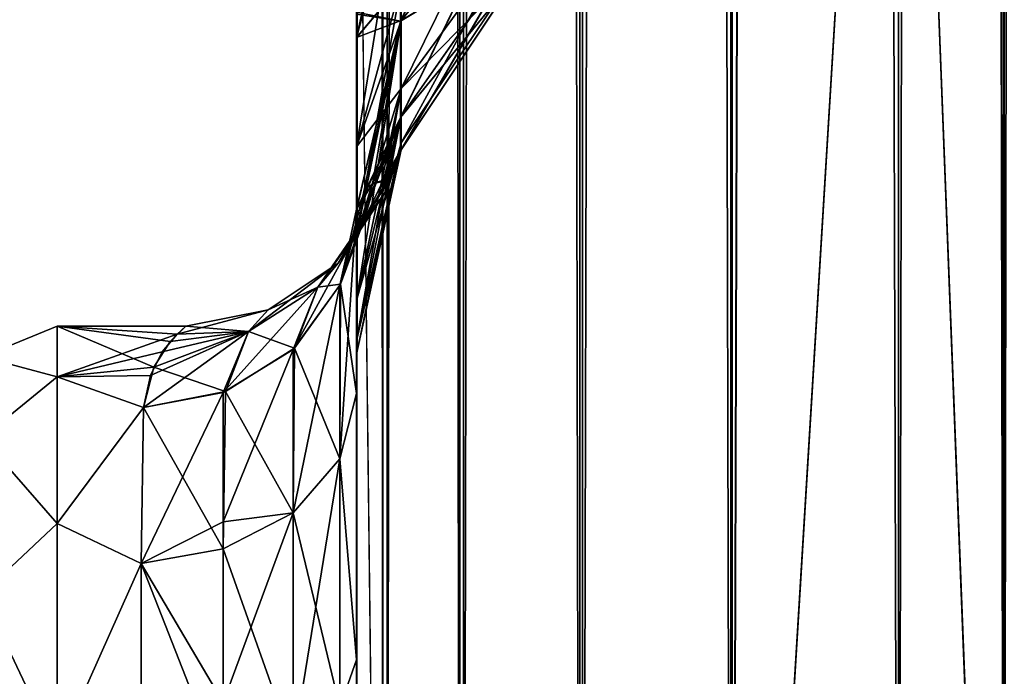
# Model space of a CAD drawing. Extents: x -100 to 297, y -1575 to 75.
# Tile 39 of 256: x 95 to 118, y -1456 to -1441. Entities that reach past the tile are written whole.
import ezdxf

# ---------------------------------------------------------------- set-up
doc = ezdxf.new("R2010")
doc.units = 0
doc.header["$LTSCALE"] = 41.718519
for name, color, linetype in [('186', 7, 'CONTINUOUS'), ('192', 7, 'CONTINUOUS'), ('201', 7, 'CONTINUOUS'), ('202', 7, 'CONTINUOUS'), ('207', 7, 'CONTINUOUS'), ('209', 7, 'CONTINUOUS'), ('210', 7, 'CONTINUOUS'), ('213', 7, 'CONTINUOUS'), ('214', 7, 'CONTINUOUS'), ('227', 7, 'CONTINUOUS'), ('228', 7, 'CONTINUOUS'), ('229', 7, 'CONTINUOUS'), ('230', 7, 'CONTINUOUS'), ('231', 7, 'CONTINUOUS'), ('242', 7, 'CONTINUOUS')]:
    doc.layers.add(name, color=color, linetype=linetype)

msp = doc.modelspace()

# ---------------------------------------------------------------- linework, layer by layer
at = {"layer": '186', "linetype": 'CONTINUOUS'}
for points in [[(102.45, -1428.15, 102.5), (102.45, -1431.68, 102.196), (102.45, -1480, 102.5), (102.45, -1428.15, 102.5)], [(102.45, -1480, -102.5), (102.45, -1482.329, -102.129), (102.45, -1428.15, -102.5), (102.45, -1480, -102.5)], [(102.45, -1428.15, -102.5), (102.45, -1482.329, -102.129), (102.45, -1431.683, -102.195), (102.45, -1428.15, -102.5)], [(102.45, -1431.599, -20.202), (102.45, -1431.68, -20.804), (102.45, -1449.561, -18.367), (102.45, -1431.599, -20.202)], [(102.45, -1434.866, -19.37), (102.45, -1431.599, -20.202), (102.45, -1449.561, -18.367), (102.45, -1434.866, -19.37)], [(102.45, -1431.68, 102.196), (102.45, -1435.082, 101.288), (102.45, -1482.329, 102.129), (102.45, -1431.68, 102.196)], [(102.45, -1480, 102.5), (102.45, -1431.68, 102.196), (102.45, -1482.329, 102.129), (102.45, -1480, 102.5)], [(102.45, -1431.68, -20.804), (102.45, -1435.082, -21.712), (102.45, -1449.561, -18.367), (102.45, -1431.68, -20.804)], [(102.45, -1431.683, 20.805), (102.45, -1434.784, 19.396), (102.45, -1455.753, 24.019), (102.45, -1431.683, 20.805)], [(102.45, -1435.086, 21.713), (102.45, -1431.683, 20.805), (102.45, -1455.753, 24.019), (102.45, -1435.086, 21.713)], [(102.45, -1482.329, -102.129), (102.45, -1482.858, -101.934), (102.45, -1431.683, -102.195), (102.45, -1482.329, -102.129)], [(102.45, -1431.683, -102.195), (102.45, -1482.858, -101.934), (102.45, -1435.086, -101.287), (102.45, -1431.683, -102.195)], [(102.45, -1434.784, 19.396), (102.45, -1440.698, 16.207), (102.45, -1449.56, 18.365), (102.45, -1434.784, 19.396)], [(102.45, -1455.753, 24.019), (102.45, -1434.784, 19.396), (102.45, -1449.56, 18.365), (102.45, -1455.753, 24.019)], [(102.45, -1440.74, -16.177), (102.45, -1434.866, -19.37), (102.45, -1449.561, -18.367), (102.45, -1440.74, -16.177)], [(102.45, -1435.082, 60.288), (102.45, -1438.357, 58.776), (102.45, -1487.5, 95), (102.45, -1435.082, 60.288)], [(102.45, -1438.361, 64.226), (102.45, -1435.082, 60.288), (102.45, -1487.5, 95), (102.45, -1438.361, 64.226)], [(102.45, -1435.082, 101.288), (102.45, -1438.357, 99.776), (102.45, -1484.41, 101.061), (102.45, -1435.082, 101.288)], [(102.45, -1482.329, 102.129), (102.45, -1435.082, 101.288), (102.45, -1482.858, 101.934), (102.45, -1482.329, 102.129)], [(102.45, -1482.858, 101.934), (102.45, -1435.082, 101.288), (102.45, -1484.41, 101.061), (102.45, -1482.858, 101.934)], [(102.45, -1438.357, -64.224), (102.45, -1487.5, -24.51), (102.45, -1435.082, -62.712), (102.45, -1438.357, -64.224)], [(102.45, -1487.5, -24.51), (102.45, -1441.291, -56.731), (102.45, -1435.082, -62.712), (102.45, -1487.5, -24.51)], [(102.45, -1438.361, -58.774), (102.45, -1435.082, -62.712), (102.45, -1441.291, -56.731), (102.45, -1438.361, -58.774)], [(102.45, -1435.082, -21.712), (102.45, -1438.357, -23.224), (102.45, -1449.561, -18.367), (102.45, -1435.082, -21.712)], [(102.45, -1438.361, 23.226), (102.45, -1435.086, 21.713), (102.45, -1455.753, 24.019), (102.45, -1438.361, 23.226)], [(102.45, -1484.41, -101.061), (102.45, -1485.303, -100.303), (102.45, -1435.086, -101.287), (102.45, -1484.41, -101.061)], [(102.45, -1435.086, -101.287), (102.45, -1485.303, -100.303), (102.45, -1438.361, -99.774), (102.45, -1435.086, -101.287)], [(102.45, -1482.858, -101.934), (102.45, -1484.41, -101.061), (102.45, -1435.086, -101.287), (102.45, -1482.858, -101.934)], [(102.45, -1438.357, 58.776), (102.45, -1441.288, 56.733), (102.45, -1487.5, 95), (102.45, -1438.357, 58.776)], [(102.45, -1438.357, 99.776), (102.45, -1441.288, 97.733), (102.45, -1486.065, 99.404), (102.45, -1438.357, 99.776)], [(102.45, -1484.41, 101.061), (102.45, -1438.357, 99.776), (102.45, -1485.303, 100.303), (102.45, -1484.41, 101.061)], [(102.45, -1485.303, 100.303), (102.45, -1438.357, 99.776), (102.45, -1486.065, 99.404), (102.45, -1485.303, 100.303)], [(102.45, -1441.288, -66.267), (102.45, -1487.5, -24.51), (102.45, -1438.357, -64.224), (102.45, -1441.288, -66.267)], [(102.45, -1438.357, -23.224), (102.45, -1441.288, -25.267), (102.45, -1455.753, -24.019), (102.45, -1438.357, -23.224)], [(102.45, -1449.561, -18.367), (102.45, -1438.357, -23.224), (102.45, -1455.753, -24.019), (102.45, -1449.561, -18.367)], [(102.45, -1441.291, 25.269), (102.45, -1438.361, 23.226), (102.45, -1455.753, 24.019), (102.45, -1441.291, 25.269)], [(102.45, -1441.291, 66.269), (102.45, -1438.361, 64.226), (102.45, -1487.5, 95), (102.45, -1441.291, 66.269)], [(102.45, -1486.065, -99.404), (102.45, -1486.934, -97.858), (102.45, -1438.361, -99.774), (102.45, -1486.065, -99.404)], [(102.45, -1438.361, -99.774), (102.45, -1486.934, -97.858), (102.45, -1441.291, -97.731), (102.45, -1438.361, -99.774)], [(102.45, -1485.303, -100.303), (102.45, -1486.065, -99.404), (102.45, -1438.361, -99.774), (102.45, -1485.303, -100.303)], [(102.45, -1440.698, 16.207), (102.45, -1445.297, 11.299), (102.45, -1449.56, 18.365), (102.45, -1440.698, 16.207)], [(102.45, -1445.278, -11.266), (102.45, -1440.74, -16.177), (102.45, -1449.561, -18.367), (102.45, -1445.278, -11.266)], [(102.45, -1441.288, 56.733), (102.45, -1443.825, 54.211), (102.45, -1487.5, 95), (102.45, -1441.288, 56.733)], [(102.45, -1441.288, 97.733), (102.45, -1443.825, 95.211), (102.45, -1487.131, 97.323), (102.45, -1441.288, 97.733)], [(102.45, -1486.065, 99.404), (102.45, -1441.288, 97.733), (102.45, -1486.934, 97.858), (102.45, -1486.065, 99.404)], [(102.45, -1486.934, 97.858), (102.45, -1441.288, 97.733), (102.45, -1487.131, 97.323), (102.45, -1486.934, 97.858)], [(102.45, -1443.825, -68.789), (102.45, -1487.5, -24.51), (102.45, -1441.288, -66.267), (102.45, -1443.825, -68.789)], [(102.45, -1441.288, -25.267), (102.45, -1443.825, -27.789), (102.45, -1463.296, -27.66), (102.45, -1441.288, -25.267)], [(102.45, -1455.753, -24.019), (102.45, -1441.288, -25.267), (102.45, -1463.296, -27.66), (102.45, -1455.753, -24.019)], [(102.45, -1443.827, 27.792), (102.45, -1441.291, 25.269), (102.45, -1463.296, 27.66), (102.45, -1443.827, 27.792)], [(102.45, -1463.296, 27.66), (102.45, -1441.291, 25.269), (102.45, -1455.753, 24.019), (102.45, -1463.296, 27.66)], [(102.45, -1443.827, 68.792), (102.45, -1441.291, 66.269), (102.45, -1487.5, 95), (102.45, -1443.827, 68.792)], [(102.45, -1441.291, -56.731), (102.45, -1487.5, -24.51), (102.45, -1443.827, -54.208), (102.45, -1441.291, -56.731)], [(102.45, -1486.934, -97.858), (102.45, -1487.131, -97.323), (102.45, -1441.291, -97.731), (102.45, -1486.934, -97.858)], [(102.45, -1441.291, -97.731), (102.45, -1487.131, -97.323), (102.45, -1443.827, -95.208), (102.45, -1441.291, -97.731)], [(102.45, -1443.825, 54.211), (102.45, -1445.889, 51.27), (102.45, -1487.5, 95), (102.45, -1443.825, 54.211)], [(102.45, -1443.825, 95.211), (102.45, -1445.889, 92.27), (102.45, -1487.5, 95), (102.45, -1443.825, 95.211)], [(102.45, -1487.131, 97.323), (102.45, -1443.825, 95.211), (102.45, -1487.5, 95), (102.45, -1487.131, 97.323)], [(102.45, -1445.889, -71.73), (102.45, -1487.5, -24.51), (102.45, -1443.825, -68.789), (102.45, -1445.889, -71.73)], [(102.45, -1443.825, -27.789), (102.45, -1445.889, -30.73), (102.45, -1471.569, -28.995), (102.45, -1443.825, -27.789)], [(102.45, -1463.296, -27.66), (102.45, -1443.825, -27.789), (102.45, -1471.569, -28.995), (102.45, -1463.296, -27.66)], [(102.45, -1445.891, 30.733), (102.45, -1443.827, 27.792), (102.45, -1471.569, 28.995), (102.45, -1445.891, 30.733)], [(102.45, -1471.569, 28.995), (102.45, -1443.827, 27.792), (102.45, -1463.296, 27.66), (102.45, -1471.569, 28.995)], [(102.45, -1445.891, 71.733), (102.45, -1443.827, 68.792), (102.45, -1487.5, 95), (102.45, -1445.891, 71.733)], [(102.45, -1443.827, -54.208), (102.45, -1487.5, -24.51), (102.45, -1445.891, -51.267), (102.45, -1443.827, -54.208)], [(102.45, -1487.131, -97.323), (102.45, -1487.5, -95), (102.45, -1443.827, -95.208), (102.45, -1487.131, -97.323)], [(102.45, -1443.827, -95.208), (102.45, -1487.5, -95), (102.45, -1445.891, -92.267), (102.45, -1443.827, -95.208)], [(102.45, -1445.889, 51.27), (102.45, -1447.402, 48.037), (102.45, -1487.5, 95), (102.45, -1445.889, 51.27)], [(102.45, -1445.889, 92.27), (102.45, -1447.402, 89.037), (102.45, -1487.5, 95), (102.45, -1445.889, 92.27)], [(102.45, -1447.402, -74.963), (102.45, -1487.5, -24.51), (102.45, -1445.889, -71.73), (102.45, -1447.402, -74.963)], [(102.45, -1445.889, -30.73), (102.45, -1447.402, -33.963), (102.45, -1471.569, -28.995), (102.45, -1445.889, -30.73)], [(102.45, -1447.404, 33.967), (102.45, -1445.891, 30.733), (102.45, -1487.5, 95), (102.45, -1447.404, 33.967)], [(102.45, -1487.5, 95), (102.45, -1445.891, 30.733), (102.45, -1471.569, 28.995), (102.45, -1487.5, 95)], [(102.45, -1447.404, 74.967), (102.45, -1445.891, 71.733), (102.45, -1487.5, 95), (102.45, -1447.404, 74.967)], [(102.45, -1487.5, -95), (102.45, -1487.5, -24.51), (102.45, -1445.891, -92.267), (102.45, -1487.5, -95)], [(102.45, -1445.891, -92.267), (102.45, -1487.5, -24.51), (102.45, -1447.404, -89.033), (102.45, -1445.891, -92.267)], [(102.45, -1445.891, -51.267), (102.45, -1487.5, -24.51), (102.45, -1447.404, -48.033), (102.45, -1445.891, -51.267)], [(102.45, -1447.402, 48.037), (102.45, -1448.337, 44.565), (102.45, -1487.5, 95), (102.45, -1447.402, 48.037)], [(102.45, -1447.402, 89.037), (102.45, -1448.337, 85.565), (102.45, -1487.5, 95), (102.45, -1447.402, 89.037)], [(102.45, -1448.337, -78.435), (102.45, -1487.5, -24.51), (102.45, -1447.402, -74.963), (102.45, -1448.337, -78.435)], [(102.45, -1447.402, -33.963), (102.45, -1448.337, -37.435), (102.45, -1479.887, -27.905), (102.45, -1447.402, -33.963)], [(102.45, -1471.569, -28.995), (102.45, -1447.402, -33.963), (102.45, -1479.887, -27.905), (102.45, -1471.569, -28.995)], [(102.45, -1448.338, 37.439), (102.45, -1447.404, 33.967), (102.45, -1487.5, 95), (102.45, -1448.338, 37.439)], [(102.45, -1448.338, 78.439), (102.45, -1447.404, 74.967), (102.45, -1487.5, 95), (102.45, -1448.338, 78.439)], [(102.45, -1447.404, -89.033), (102.45, -1487.5, -24.51), (102.45, -1448.338, -85.561), (102.45, -1447.404, -89.033)], [(102.45, -1447.404, -48.033), (102.45, -1487.5, -24.51), (102.45, -1448.338, -44.561), (102.45, -1447.404, -48.033)], [(102.45, -1448.337, 44.565), (102.45, -1448.647, 41.002), (102.45, -1487.5, 95), (102.45, -1448.337, 44.565)], [(102.45, -1448.337, 85.565), (102.45, -1448.647, 82.002), (102.45, -1487.5, 95), (102.45, -1448.337, 85.565)], [(102.45, -1448.647, -81.998), (102.45, -1487.5, -24.51), (102.45, -1448.337, -78.435), (102.45, -1448.647, -81.998)], [(102.45, -1448.337, -37.435), (102.45, -1448.647, -40.998), (102.45, -1479.887, -27.905), (102.45, -1448.337, -37.435)], [(102.45, -1448.647, 41.002), (102.45, -1448.338, 37.439), (102.45, -1487.5, 95), (102.45, -1448.647, 41.002)], [(102.45, -1448.647, 82.002), (102.45, -1448.338, 78.439), (102.45, -1487.5, 95), (102.45, -1448.647, 82.002)], [(102.45, -1448.338, -85.561), (102.45, -1487.5, -24.51), (102.45, -1448.647, -81.998), (102.45, -1448.338, -85.561)], [(102.45, -1448.338, -44.561), (102.45, -1487.5, -24.51), (102.45, -1479.887, -27.905), (102.45, -1448.338, -44.561)], [(102.45, -1448.647, -40.998), (102.45, -1448.338, -44.561), (102.45, -1479.887, -27.905), (102.45, -1448.647, -40.998)]]:
    msp.add_3dface(points, dxfattribs=at)
at = {"layer": '192', "linetype": 'CONTINUOUS'}
for points in [[(95.5, -1448, 0), (95.5, -1449.175, 7.416), (98.282, -1448.184, 2.967), (95.5, -1448, 0)], [(95.5, -1449.175, -7.416), (95.5, -1448, 0), (97.745, -1448.948, -6.679), (95.5, -1449.175, -7.416)], [(97.745, -1448.948, -6.679), (95.5, -1448, 0), (98.124, -1448.35, -4.086), (97.745, -1448.948, -6.679)], [(98.124, -1448.35, -4.086), (95.5, -1448, 0), (98.487, -1448, -0.043), (98.124, -1448.35, -4.086)], [(98.487, -1448, -0.043), (95.5, -1448, 0), (98.282, -1448.184, 2.967), (98.487, -1448, -0.043)], [(98.282, -1448.184, 2.967), (95.5, -1449.175, 7.416), (97.936, -1448.596, 5.316), (98.282, -1448.184, 2.967)], [(97.936, -1448.596, 5.316), (95.5, -1449.175, 7.416), (97.666, -1449.145, 7.326), (97.936, -1448.596, 5.316)], [(97.5, -1449.885, -9.323), (95.5, -1449.175, -7.416), (97.745, -1448.948, -6.679), (97.5, -1449.885, -9.323)], [(97.666, -1449.145, 7.326), (95.5, -1449.175, 7.416), (97.5, -1449.885, 9.323), (97.666, -1449.145, 7.326)], [(95.5, -1449.175, 7.416), (95.5, -1452.584, 14.107), (97.5, -1449.885, 9.323), (95.5, -1449.175, 7.416)], [(95.5, -1452.584, -14.107), (95.5, -1449.175, -7.416), (97.5, -1449.885, -9.323), (95.5, -1452.584, -14.107)], [(97.5, -1449.885, 9.323), (95.5, -1452.584, 14.107), (97.45, -1453.515, 15.307), (97.5, -1449.885, 9.323)], [(97.45, -1453.515, -15.307), (95.5, -1452.584, -14.107), (97.5, -1449.885, -9.323), (97.45, -1453.515, -15.307)], [(95.5, -1452.584, 14.107), (95.5, -1457.893, 19.416), (97.45, -1453.515, 15.307), (95.5, -1452.584, 14.107)], [(95.5, -1457.893, -19.416), (95.5, -1452.584, -14.107), (97.45, -1453.515, -15.307), (95.5, -1457.893, -19.416)], [(97.45, -1453.515, 15.307), (95.5, -1457.893, 19.416), (97.45, -1458.724, 19.994), (97.45, -1453.515, 15.307)], [(97.45, -1458.724, -19.994), (95.5, -1457.893, -19.416), (97.45, -1453.515, -15.307), (97.45, -1458.724, -19.994)]]:
    msp.add_3dface(points, dxfattribs=at)
at = {"layer": '201', "linetype": 'CONTINUOUS'}
for points in [[(102.45, -1445.278, -11.266), (102.45, -1449.561, -18.367), (102.08, -1447.018, -10.531), (102.45, -1445.278, -11.266)], [(102.08, -1447.018, -10.531), (102.069, -1451.08, -17.204), (101.013, -1448.51, -9.902), (102.08, -1447.018, -10.531)], [(102.08, -1447.018, -10.531), (102.45, -1449.561, -18.367), (102.069, -1451.08, -17.204), (102.08, -1447.018, -10.531)], [(101.013, -1448.51, -9.902), (100.983, -1452.334, -16.173), (99.405, -1449.518, -9.477), (101.013, -1448.51, -9.902)], [(101.013, -1448.51, -9.902), (102.069, -1451.08, -17.204), (100.983, -1452.334, -16.173), (101.013, -1448.51, -9.902)], [(99.357, -1453.171, -15.484), (97.5, -1449.885, -9.323), (99.405, -1449.518, -9.477), (99.357, -1453.171, -15.484)], [(99.357, -1453.171, -15.484), (99.405, -1449.518, -9.477), (100.983, -1452.334, -16.173), (99.357, -1453.171, -15.484)], [(102.45, -1449.561, -18.367), (102.45, -1455.753, -24.019), (102.069, -1451.08, -17.204), (102.45, -1449.561, -18.367)], [(97.45, -1453.515, -15.307), (97.5, -1449.885, -9.323), (99.357, -1453.171, -15.484), (97.45, -1453.515, -15.307)], [(102.069, -1451.08, -17.204), (102.069, -1456.857, -22.457), (100.983, -1452.334, -16.173), (102.069, -1451.08, -17.204)], [(102.069, -1451.08, -17.204), (102.45, -1455.753, -24.019), (102.069, -1456.857, -22.457), (102.069, -1451.08, -17.204)], [(99.357, -1453.171, -15.484), (100.983, -1452.334, -16.173), (100.983, -1457.765, -21.111), (99.357, -1453.171, -15.484)], [(100.983, -1452.334, -16.173), (102.069, -1456.857, -22.457), (100.983, -1457.765, -21.111), (100.983, -1452.334, -16.173)], [(99.358, -1458.371, -20.212), (97.45, -1453.515, -15.307), (99.357, -1453.171, -15.484), (99.358, -1458.371, -20.212)], [(99.358, -1458.371, -20.212), (99.357, -1453.171, -15.484), (100.983, -1457.765, -21.111), (99.358, -1458.371, -20.212)], [(97.45, -1458.724, -19.994), (97.45, -1453.515, -15.307), (99.358, -1458.371, -20.212), (97.45, -1458.724, -19.994)], [(102.45, -1455.753, -24.019), (102.45, -1463.296, -27.66), (102.069, -1456.857, -22.457), (102.45, -1455.753, -24.019)]]:
    msp.add_3dface(points, dxfattribs=at)
at = {"layer": '202', "linetype": 'CONTINUOUS'}
for points in [[(102.45, -1449.56, 18.365), (102.45, -1445.297, 11.299), (102.069, -1451.08, 17.204), (102.45, -1449.56, 18.365)], [(102.069, -1451.08, 17.204), (102.45, -1445.297, 11.299), (102.069, -1447.042, 10.521), (102.069, -1451.08, 17.204)], [(102.069, -1451.08, 17.204), (102.069, -1447.042, 10.521), (100.983, -1452.334, 16.173), (102.069, -1451.08, 17.204)], [(102.069, -1447.042, 10.521), (100.983, -1448.538, 9.891), (100.983, -1452.334, 16.173), (102.069, -1447.042, 10.521)], [(99.357, -1452.548, 14.693), (100.983, -1452.334, 16.173), (100.983, -1448.538, 9.891), (99.357, -1452.548, 14.693)], [(99.357, -1452.548, 14.693), (100.983, -1448.538, 9.891), (99.357, -1449.537, 9.47), (99.357, -1452.548, 14.693)], [(97.5, -1449.885, 9.323), (97.45, -1453.515, 15.307), (99.357, -1449.537, 9.47), (97.5, -1449.885, 9.323)], [(99.357, -1449.537, 9.47), (97.45, -1453.515, 15.307), (99.357, -1452.548, 14.693), (99.357, -1449.537, 9.47)], [(102.45, -1455.753, 24.019), (102.45, -1449.56, 18.365), (102.069, -1451.08, 17.204), (102.45, -1455.753, 24.019)], [(102.069, -1456.857, 22.457), (102.069, -1451.08, 17.204), (100.983, -1457.765, 21.111), (102.069, -1456.857, 22.457)], [(100.983, -1457.765, 21.111), (102.069, -1451.08, 17.204), (100.983, -1452.334, 16.173), (100.983, -1457.765, 21.111)], [(102.069, -1456.857, 22.457), (102.45, -1455.753, 24.019), (102.069, -1451.08, 17.204), (102.069, -1456.857, 22.457)], [(99.357, -1452.548, 14.693), (99.357, -1456.749, 19.018), (100.983, -1452.334, 16.173), (99.357, -1452.548, 14.693)], [(99.357, -1456.749, 19.018), (100.983, -1457.765, 21.111), (100.983, -1452.334, 16.173), (99.357, -1456.749, 19.018)], [(99.357, -1452.548, 14.693), (97.45, -1453.515, 15.307), (99.357, -1456.749, 19.018), (99.357, -1452.548, 14.693)], [(97.45, -1453.515, 15.307), (97.45, -1458.724, 19.994), (99.357, -1456.749, 19.018), (97.45, -1453.515, 15.307)], [(102.45, -1463.296, 27.66), (102.45, -1455.753, 24.019), (102.069, -1456.857, 22.457), (102.45, -1463.296, 27.66)]]:
    msp.add_3dface(points, dxfattribs=at)
at = {"layer": '207', "linetype": 'CONTINUOUS'}
for points in [[(95.5, -1449.175, 7.416), (95.5, -1448, 0), (93.752, -1448.708, 3.349), (95.5, -1449.175, 7.416)], [(95.5, -1448, 0), (95.5, -1449.175, -7.416), (93.752, -1448.708, -3.349), (95.5, -1448, 0)], [(95.5, -1448, 0), (93.752, -1448.708, -3.349), (93.752, -1448.708, 3.349), (95.5, -1448, 0)], [(95.5, -1449.175, 7.416), (93.752, -1448.708, 3.349), (93.752, -1450.595, 9.776), (95.5, -1449.175, 7.416)], [(95.5, -1449.175, -7.416), (93.752, -1450.595, -9.776), (93.752, -1448.708, -3.349), (95.5, -1449.175, -7.416)], [(95.5, -1452.584, 14.107), (95.5, -1449.175, 7.416), (93.752, -1450.595, 9.776), (95.5, -1452.584, 14.107)], [(95.5, -1449.175, -7.416), (95.5, -1452.584, -14.107), (93.752, -1450.595, -9.776), (95.5, -1449.175, -7.416)], [(95.5, -1452.584, 14.107), (93.752, -1450.595, 9.776), (93.752, -1454.216, 15.41), (95.5, -1452.584, 14.107)], [(95.5, -1452.584, -14.107), (93.752, -1454.216, -15.41), (93.752, -1450.595, -9.776), (95.5, -1452.584, -14.107)], [(95.5, -1457.893, 19.416), (95.5, -1452.584, 14.107), (93.752, -1454.216, 15.41), (95.5, -1457.893, 19.416)], [(95.5, -1452.584, -14.107), (95.5, -1457.893, -19.416), (93.752, -1454.216, -15.41), (95.5, -1452.584, -14.107)], [(95.5, -1457.893, 19.416), (93.752, -1454.216, 15.41), (93.752, -1459.278, 19.796), (95.5, -1457.893, 19.416)], [(95.5, -1457.893, -19.416), (93.752, -1459.278, -19.796), (93.752, -1454.216, -15.41), (95.5, -1457.893, -19.416)]]:
    msp.add_3dface(points, dxfattribs=at)
at = {"layer": '209', "linetype": 'CONTINUOUS'}
for points in [[(117.508, -20, 114.858), (115.05, -20, 115.1), (117.508, -1480, 114.858), (117.508, -20, 114.858)], [(117.508, -1480, 114.858), (115.05, -20, 115.1), (115.05, -83.45, 115.1), (117.508, -1480, 114.858)], [(117.508, -20, 114.858), (117.508, -1480, 114.858), (119.872, -1480, 114.141), (117.508, -20, 114.858)], [(115.05, -1416.55, 115.1), (117.508, -1480, 114.858), (115.05, -83.45, 115.1), (115.05, -1416.55, 115.1)], [(115.05, -1480, 115.1), (117.508, -1480, 114.858), (115.05, -1416.55, 115.1), (115.05, -1480, 115.1)]]:
    msp.add_3dface(points, dxfattribs=at)
at = {"layer": '210', "linetype": 'CONTINUOUS'}
for points in [[(102.45, -20, 102.5), (102.45, -71.85, 102.5), (103.067, -1480, 106.394), (102.45, -20, 102.5)], [(103.067, -20, 106.394), (102.45, -20, 102.5), (103.067, -1480, 106.394), (103.067, -20, 106.394)], [(104.856, -20, 109.906), (103.067, -20, 106.394), (104.856, -1480, 109.906), (104.856, -20, 109.906)], [(103.067, -20, 106.394), (103.067, -1480, 106.394), (104.856, -1480, 109.906), (103.067, -20, 106.394)], [(107.644, -20, 112.694), (104.856, -20, 109.906), (107.644, -1480, 112.694), (107.644, -20, 112.694)], [(104.856, -20, 109.906), (104.856, -1480, 109.906), (107.644, -1480, 112.694), (104.856, -20, 109.906)], [(111.156, -20, 114.483), (107.644, -20, 112.694), (111.156, -1480, 114.483), (111.156, -20, 114.483)], [(107.644, -20, 112.694), (107.644, -1480, 112.694), (111.156, -1480, 114.483), (107.644, -20, 112.694)], [(115.05, -1480, 115.1), (111.156, -20, 114.483), (111.156, -1480, 114.483), (115.05, -1480, 115.1)], [(111.156, -20, 114.483), (115.05, -1480, 115.1), (115.05, -1416.55, 115.1), (111.156, -20, 114.483)], [(102.45, -71.85, 102.5), (102.45, -1428.15, 102.5), (103.067, -1480, 106.394), (102.45, -71.85, 102.5)], [(102.45, -1428.15, 102.5), (102.45, -1480, 102.5), (103.067, -1480, 106.394), (102.45, -1428.15, 102.5)]]:
    msp.add_3dface(points, dxfattribs=at)
at = {"layer": '213', "linetype": 'CONTINUOUS'}
for points in [[(117.489, -20, -114.76), (117.489, -1480, -114.76), (115.05, -1480, -115), (117.489, -20, -114.76)], [(117.489, -20, -114.76), (115.05, -1480, -115), (115.05, -1416.55, -115), (117.489, -20, -114.76)], [(117.489, -20, -114.76), (119.834, -20, -114.048), (117.489, -1480, -114.76), (117.489, -20, -114.76)], [(119.834, -20, -114.048), (119.834, -1480, -114.048), (117.489, -1480, -114.76), (119.834, -20, -114.048)]]:
    msp.add_3dface(points, dxfattribs=at)
at = {"layer": '214', "linetype": 'CONTINUOUS'}
for points in [[(102.45, -1480, -102.5), (102.45, -1428.15, -102.5), (103.162, -20, -106.363), (102.45, -1480, -102.5)], [(102.45, -1480, -102.5), (103.162, -20, -106.363), (103.162, -1480, -106.363), (102.45, -1480, -102.5)], [(103.162, -20, -106.363), (104.937, -20, -109.847), (103.162, -1480, -106.363), (103.162, -20, -106.363)], [(104.937, -20, -109.847), (104.937, -1480, -109.847), (103.162, -1480, -106.363), (104.937, -20, -109.847)], [(104.937, -20, -109.847), (107.703, -20, -112.613), (104.937, -1480, -109.847), (104.937, -20, -109.847)], [(107.703, -20, -112.613), (107.703, -1480, -112.613), (104.937, -1480, -109.847), (107.703, -20, -112.613)], [(107.703, -20, -112.613), (111.187, -20, -114.388), (107.703, -1480, -112.613), (107.703, -20, -112.613)], [(111.187, -20, -114.388), (111.187, -1480, -114.388), (107.703, -1480, -112.613), (111.187, -20, -114.388)], [(111.187, -20, -114.388), (115.05, -20, -115), (111.187, -1480, -114.388), (111.187, -20, -114.388)], [(111.187, -1480, -114.388), (115.05, -20, -115), (115.05, -83.45, -115), (111.187, -1480, -114.388)], [(111.187, -1480, -114.388), (115.05, -83.45, -115), (115.05, -1416.55, -115), (111.187, -1480, -114.388)], [(115.05, -1480, -115), (111.187, -1480, -114.388), (115.05, -1416.55, -115), (115.05, -1480, -115)]]:
    msp.add_3dface(points, dxfattribs=at)
at = {"layer": '227', "linetype": 'CONTINUOUS'}
for points in [[(102.45, -1438.361, -99.774), (102.45, -1441.291, -97.731), (103.49, -1436.662, -95.244), (102.45, -1438.361, -99.774)], [(103.49, -1436.662, -95.244), (102.45, -1441.291, -97.731), (103.49, -1440.048, -92.31), (103.49, -1436.662, -95.244)], [(102.45, -1441.288, -66.267), (102.45, -1438.357, -64.224), (103.49, -1436.662, -68.756), (102.45, -1441.288, -66.267)], [(103.49, -1440.048, -71.69), (102.45, -1441.288, -66.267), (103.49, -1436.662, -68.756), (103.49, -1440.048, -71.69)], [(103.49, -1440.048, -92.31), (103.49, -1442.471, -88.54), (106.194, -1436.976, -89.648), (103.49, -1440.048, -92.31)], [(106.194, -1436.976, -89.648), (103.49, -1442.471, -88.54), (106.194, -1438.773, -86.851), (106.194, -1436.976, -89.648)], [(103.49, -1442.471, -88.54), (103.49, -1443.733, -84.241), (106.194, -1438.773, -86.851), (103.49, -1442.471, -88.54)], [(106.194, -1438.773, -86.851), (103.49, -1443.733, -84.241), (106.194, -1439.71, -83.662), (106.194, -1438.773, -86.851)], [(103.49, -1442.471, -75.46), (103.49, -1440.048, -71.69), (106.194, -1438.773, -77.149), (103.49, -1442.471, -75.46)], [(106.194, -1439.71, -80.338), (103.49, -1442.471, -75.46), (106.194, -1438.773, -77.149), (106.194, -1439.71, -80.338)], [(103.49, -1443.733, -84.241), (103.49, -1443.733, -79.759), (106.194, -1439.71, -83.662), (103.49, -1443.733, -84.241)], [(103.49, -1443.733, -79.759), (103.49, -1442.471, -75.46), (106.194, -1439.71, -80.338), (103.49, -1443.733, -79.759)], [(106.194, -1439.71, -83.662), (103.49, -1443.733, -79.759), (106.194, -1439.71, -80.338), (106.194, -1439.71, -83.662)], [(102.45, -1441.291, -97.731), (102.45, -1443.827, -95.208), (103.49, -1440.048, -92.31), (102.45, -1441.291, -97.731)], [(102.45, -1443.827, -95.208), (102.45, -1445.891, -92.267), (103.49, -1440.048, -92.31), (102.45, -1443.827, -95.208)], [(103.49, -1440.048, -92.31), (102.45, -1445.891, -92.267), (103.49, -1442.471, -88.54), (103.49, -1440.048, -92.31)], [(102.45, -1443.825, -68.789), (102.45, -1441.288, -66.267), (103.49, -1440.048, -71.69), (102.45, -1443.825, -68.789)], [(103.49, -1442.471, -75.46), (102.45, -1443.825, -68.789), (103.49, -1440.048, -71.69), (103.49, -1442.471, -75.46)], [(102.45, -1445.891, -92.267), (102.45, -1447.404, -89.033), (103.49, -1442.471, -88.54), (102.45, -1445.891, -92.267)], [(102.45, -1447.404, -89.033), (102.45, -1448.338, -85.561), (103.49, -1442.471, -88.54), (102.45, -1447.404, -89.033)], [(103.49, -1442.471, -88.54), (102.45, -1448.338, -85.561), (103.49, -1443.733, -84.241), (103.49, -1442.471, -88.54)], [(102.45, -1447.402, -74.963), (102.45, -1445.889, -71.73), (103.49, -1442.471, -75.46), (102.45, -1447.402, -74.963)], [(103.49, -1443.733, -79.759), (102.45, -1447.402, -74.963), (103.49, -1442.471, -75.46), (103.49, -1443.733, -79.759)], [(102.45, -1445.889, -71.73), (102.45, -1443.825, -68.789), (103.49, -1442.471, -75.46), (102.45, -1445.889, -71.73)], [(102.45, -1448.338, -85.561), (102.45, -1448.647, -81.998), (103.49, -1443.733, -84.241), (102.45, -1448.338, -85.561)], [(102.45, -1448.647, -81.998), (102.45, -1448.337, -78.435), (103.49, -1443.733, -79.759), (102.45, -1448.647, -81.998)], [(103.49, -1443.733, -84.241), (102.45, -1448.647, -81.998), (103.49, -1443.733, -79.759), (103.49, -1443.733, -84.241)], [(102.45, -1448.337, -78.435), (102.45, -1447.402, -74.963), (103.49, -1443.733, -79.759), (102.45, -1448.337, -78.435)]]:
    msp.add_3dface(points, dxfattribs=at)
at = {"layer": '228', "linetype": 'CONTINUOUS'}
for points in [[(103.49, -1437.404, -53.737), (103.49, -1440.887, -50.254), (106.194, -1435.014, -50.448), (103.49, -1437.404, -53.737)], [(106.194, -1435.014, -50.448), (103.49, -1440.887, -50.254), (106.194, -1437.598, -47.864), (106.194, -1435.014, -50.448)], [(102.45, -1438.361, -58.774), (102.45, -1441.291, -56.731), (103.49, -1437.404, -53.737), (102.45, -1438.361, -58.774)], [(102.45, -1441.291, -56.731), (102.45, -1443.827, -54.208), (103.49, -1437.404, -53.737), (102.45, -1441.291, -56.731)], [(103.49, -1437.404, -53.737), (102.45, -1443.827, -54.208), (103.49, -1440.887, -50.254), (103.49, -1437.404, -53.737)], [(102.45, -1441.288, -25.267), (102.45, -1438.357, -23.224), (103.49, -1437.404, -28.263), (102.45, -1441.288, -25.267)], [(103.49, -1440.887, -31.746), (102.45, -1441.288, -25.267), (103.49, -1437.404, -28.263), (103.49, -1440.887, -31.746)], [(103.49, -1440.887, -31.746), (103.49, -1437.404, -28.263), (106.194, -1437.598, -34.136), (103.49, -1440.887, -31.746)], [(103.49, -1440.887, -50.254), (103.49, -1443.123, -45.865), (106.194, -1437.598, -47.864), (103.49, -1440.887, -50.254)], [(106.194, -1437.598, -47.864), (103.49, -1443.123, -45.865), (106.194, -1439.257, -44.609), (106.194, -1437.598, -47.864)], [(106.194, -1439.257, -37.391), (103.49, -1440.887, -31.746), (106.194, -1437.598, -34.136), (106.194, -1439.257, -37.391)], [(103.49, -1443.123, -45.865), (103.49, -1443.894, -41), (106.194, -1439.257, -44.609), (103.49, -1443.123, -45.865)], [(106.194, -1439.257, -44.609), (103.49, -1443.894, -41), (106.194, -1439.829, -41), (106.194, -1439.257, -44.609)], [(103.49, -1443.123, -36.135), (103.49, -1440.887, -31.746), (106.194, -1439.257, -37.391), (103.49, -1443.123, -36.135)], [(106.194, -1439.829, -41), (103.49, -1443.123, -36.135), (106.194, -1439.257, -37.391), (106.194, -1439.829, -41)], [(103.49, -1443.894, -41), (103.49, -1443.123, -36.135), (106.194, -1439.829, -41), (103.49, -1443.894, -41)], [(102.45, -1443.827, -54.208), (102.45, -1445.891, -51.267), (103.49, -1440.887, -50.254), (102.45, -1443.827, -54.208)], [(102.45, -1445.891, -51.267), (102.45, -1447.404, -48.033), (103.49, -1440.887, -50.254), (102.45, -1445.891, -51.267)], [(103.49, -1440.887, -50.254), (102.45, -1447.404, -48.033), (103.49, -1443.123, -45.865), (103.49, -1440.887, -50.254)], [(102.45, -1445.889, -30.73), (102.45, -1443.825, -27.789), (103.49, -1440.887, -31.746), (102.45, -1445.889, -30.73)], [(103.49, -1443.123, -36.135), (102.45, -1445.889, -30.73), (103.49, -1440.887, -31.746), (103.49, -1443.123, -36.135)], [(102.45, -1443.825, -27.789), (102.45, -1441.288, -25.267), (103.49, -1440.887, -31.746), (102.45, -1443.825, -27.789)], [(102.45, -1447.404, -48.033), (102.45, -1448.338, -44.561), (103.49, -1443.123, -45.865), (102.45, -1447.404, -48.033)], [(103.49, -1443.123, -45.865), (102.45, -1448.338, -44.561), (103.49, -1443.894, -41), (103.49, -1443.123, -45.865)], [(102.45, -1448.337, -37.435), (102.45, -1447.402, -33.963), (103.49, -1443.123, -36.135), (102.45, -1448.337, -37.435)], [(103.49, -1443.894, -41), (102.45, -1448.337, -37.435), (103.49, -1443.123, -36.135), (103.49, -1443.894, -41)], [(102.45, -1447.402, -33.963), (102.45, -1445.889, -30.73), (103.49, -1443.123, -36.135), (102.45, -1447.402, -33.963)], [(102.45, -1448.338, -44.561), (102.45, -1448.647, -40.998), (103.49, -1443.894, -41), (102.45, -1448.338, -44.561)], [(102.45, -1448.647, -40.998), (102.45, -1448.337, -37.435), (103.49, -1443.894, -41), (102.45, -1448.647, -40.998)]]:
    msp.add_3dface(points, dxfattribs=at)
at = {"layer": '229', "linetype": 'CONTINUOUS'}
for points in [[(103.479, -1437.42, -12.758), (103.479, -1440.908, -9.27), (106.176, -1435.025, -9.462), (103.479, -1437.42, -12.758)], [(106.176, -1435.025, -9.462), (103.479, -1440.908, -9.27), (106.176, -1437.612, -6.875), (106.176, -1435.025, -9.462)], [(103.479, -1440.908, 9.27), (102.45, -1440.698, 16.207), (103.479, -1437.42, 12.758), (103.479, -1440.908, 9.27)], [(103.479, -1437.42, -12.758), (102.45, -1440.74, -16.177), (103.479, -1440.908, -9.27), (103.479, -1437.42, -12.758)], [(103.479, -1440.908, 9.27), (103.479, -1437.42, 12.758), (106.176, -1437.612, 6.875), (103.479, -1440.908, 9.27)], [(103.479, -1440.908, -9.27), (103.479, -1443.148, -4.873), (106.176, -1437.612, -6.875), (103.479, -1440.908, -9.27)], [(106.176, -1437.612, -6.875), (103.479, -1443.148, -4.873), (106.176, -1439.274, -3.614), (106.176, -1437.612, -6.875)], [(106.176, -1439.274, 3.614), (103.479, -1440.908, 9.27), (106.176, -1437.612, 6.875), (106.176, -1439.274, 3.614)], [(103.479, -1443.148, -4.873), (103.479, -1443.92), (106.176, -1439.274, -3.614), (103.479, -1443.148, -4.873)], [(106.176, -1439.274, -3.614), (103.479, -1443.92), (106.176, -1439.846), (106.176, -1439.274, -3.614)], [(103.479, -1443.148, 4.873), (103.479, -1440.908, 9.27), (106.176, -1439.274, 3.614), (103.479, -1443.148, 4.873)], [(106.176, -1439.846), (103.479, -1443.148, 4.873), (106.176, -1439.274, 3.614), (106.176, -1439.846)], [(103.479, -1443.92), (103.479, -1443.148, 4.873), (106.176, -1439.846), (103.479, -1443.92)], [(102.45, -1445.297, 11.299), (102.45, -1440.698, 16.207), (103.479, -1440.908, 9.27), (102.45, -1445.297, 11.299)], [(102.45, -1440.74, -16.177), (102.45, -1445.278, -11.266), (103.479, -1440.908, -9.27), (102.45, -1440.74, -16.177)], [(102.598, -1444.975, 9.674), (102.45, -1445.297, 11.299), (103.479, -1440.908, 9.27), (102.598, -1444.975, 9.674)], [(102.45, -1445.278, -11.266), (102.824, -1444.689, -6.835), (103.479, -1440.908, -9.27), (102.45, -1445.278, -11.266)], [(103.479, -1443.148, 4.873), (102.598, -1444.975, 9.674), (103.479, -1440.908, 9.27), (103.479, -1443.148, 4.873)], [(103.479, -1440.908, -9.27), (102.824, -1444.689, -6.835), (103.479, -1443.148, -4.873), (103.479, -1440.908, -9.27)], [(102.719, -1444.769, 8.012), (102.598, -1444.975, 9.674), (103.479, -1443.148, 4.873), (102.719, -1444.769, 8.012)], [(102.885, -1444.657, 6.172), (102.719, -1444.769, 8.012), (103.479, -1443.148, 4.873), (102.885, -1444.657, 6.172)], [(102.824, -1444.689, -6.835), (103.156, -1444.611, -2.532), (103.479, -1443.148, -4.873), (102.824, -1444.689, -6.835)], [(103.073, -1444.614, 3.916), (102.885, -1444.657, 6.172), (103.479, -1443.148, 4.873), (103.073, -1444.614, 3.916)], [(103.479, -1443.92), (103.073, -1444.614, 3.916), (103.479, -1443.148, 4.873), (103.479, -1443.92)], [(103.479, -1443.148, -4.873), (103.156, -1444.611, -2.532), (103.479, -1443.92), (103.479, -1443.148, -4.873)], [(103.208, -1444.613, 1.055), (103.073, -1444.614, 3.916), (103.479, -1443.92), (103.208, -1444.613, 1.055)], [(103.156, -1444.611, -2.532), (103.208, -1444.613, 1.055), (103.479, -1443.92), (103.156, -1444.611, -2.532)]]:
    msp.add_3dface(points, dxfattribs=at)
at = {"layer": '230', "linetype": 'CONTINUOUS'}
for points in [[(103.49, -1437.404, 28.263), (103.49, -1440.887, 31.746), (106.194, -1435.014, 31.552), (103.49, -1437.404, 28.263)], [(106.194, -1435.014, 31.552), (103.49, -1440.887, 31.746), (106.194, -1437.598, 34.136), (106.194, -1435.014, 31.552)], [(102.45, -1438.361, 23.226), (102.45, -1441.291, 25.269), (103.49, -1437.404, 28.263), (102.45, -1438.361, 23.226)], [(102.45, -1441.291, 25.269), (102.45, -1443.827, 27.792), (103.49, -1437.404, 28.263), (102.45, -1441.291, 25.269)], [(103.49, -1437.404, 28.263), (102.45, -1443.827, 27.792), (103.49, -1440.887, 31.746), (103.49, -1437.404, 28.263)], [(102.45, -1441.288, 56.733), (102.45, -1438.357, 58.776), (103.49, -1437.404, 53.737), (102.45, -1441.288, 56.733)], [(103.49, -1440.887, 50.254), (102.45, -1441.288, 56.733), (103.49, -1437.404, 53.737), (103.49, -1440.887, 50.254)], [(103.49, -1440.887, 50.254), (103.49, -1437.404, 53.737), (106.194, -1437.598, 47.864), (103.49, -1440.887, 50.254)], [(103.49, -1440.887, 31.746), (103.49, -1443.123, 36.135), (106.194, -1437.598, 34.136), (103.49, -1440.887, 31.746)], [(106.194, -1437.598, 34.136), (103.49, -1443.123, 36.135), (106.194, -1439.257, 37.391), (106.194, -1437.598, 34.136)], [(106.194, -1439.257, 44.609), (103.49, -1440.887, 50.254), (106.194, -1437.598, 47.864), (106.194, -1439.257, 44.609)], [(103.49, -1443.123, 36.135), (103.49, -1443.894, 41), (106.194, -1439.257, 37.391), (103.49, -1443.123, 36.135)], [(106.194, -1439.257, 37.391), (103.49, -1443.894, 41), (106.194, -1439.829, 41), (106.194, -1439.257, 37.391)], [(103.49, -1443.123, 45.865), (103.49, -1440.887, 50.254), (106.194, -1439.257, 44.609), (103.49, -1443.123, 45.865)], [(106.194, -1439.829, 41), (103.49, -1443.123, 45.865), (106.194, -1439.257, 44.609), (106.194, -1439.829, 41)], [(103.49, -1443.894, 41), (103.49, -1443.123, 45.865), (106.194, -1439.829, 41), (103.49, -1443.894, 41)], [(102.45, -1443.827, 27.792), (102.45, -1445.891, 30.733), (103.49, -1440.887, 31.746), (102.45, -1443.827, 27.792)], [(102.45, -1445.891, 30.733), (102.45, -1447.404, 33.967), (103.49, -1440.887, 31.746), (102.45, -1445.891, 30.733)], [(103.49, -1440.887, 31.746), (102.45, -1447.404, 33.967), (103.49, -1443.123, 36.135), (103.49, -1440.887, 31.746)], [(102.45, -1445.889, 51.27), (102.45, -1443.825, 54.211), (103.49, -1440.887, 50.254), (102.45, -1445.889, 51.27)], [(103.49, -1443.123, 45.865), (102.45, -1445.889, 51.27), (103.49, -1440.887, 50.254), (103.49, -1443.123, 45.865)], [(102.45, -1443.825, 54.211), (102.45, -1441.288, 56.733), (103.49, -1440.887, 50.254), (102.45, -1443.825, 54.211)], [(102.45, -1447.404, 33.967), (102.45, -1448.338, 37.439), (103.49, -1443.123, 36.135), (102.45, -1447.404, 33.967)], [(103.49, -1443.123, 36.135), (102.45, -1448.338, 37.439), (103.49, -1443.894, 41), (103.49, -1443.123, 36.135)], [(102.45, -1448.337, 44.565), (102.45, -1447.402, 48.037), (103.49, -1443.123, 45.865), (102.45, -1448.337, 44.565)], [(103.49, -1443.894, 41), (102.45, -1448.337, 44.565), (103.49, -1443.123, 45.865), (103.49, -1443.894, 41)], [(102.45, -1447.402, 48.037), (102.45, -1445.889, 51.27), (103.49, -1443.123, 45.865), (102.45, -1447.402, 48.037)], [(102.45, -1448.338, 37.439), (102.45, -1448.647, 41.002), (103.49, -1443.894, 41), (102.45, -1448.338, 37.439)], [(102.45, -1448.647, 41.002), (102.45, -1448.337, 44.565), (103.49, -1443.894, 41), (102.45, -1448.647, 41.002)]]:
    msp.add_3dface(points, dxfattribs=at)
at = {"layer": '231', "linetype": 'CONTINUOUS'}
for points in [[(103.49, -1437.404, 69.263), (103.49, -1440.887, 72.746), (106.194, -1435.014, 72.552), (103.49, -1437.404, 69.263)], [(106.194, -1435.014, 72.552), (103.49, -1440.887, 72.746), (106.194, -1437.598, 75.136), (106.194, -1435.014, 72.552)], [(102.45, -1438.361, 64.226), (102.45, -1441.291, 66.269), (103.49, -1437.404, 69.263), (102.45, -1438.361, 64.226)], [(102.45, -1441.291, 66.269), (102.45, -1443.827, 68.792), (103.49, -1437.404, 69.263), (102.45, -1441.291, 66.269)], [(103.49, -1437.404, 69.263), (102.45, -1443.827, 68.792), (103.49, -1440.887, 72.746), (103.49, -1437.404, 69.263)], [(102.45, -1441.288, 97.733), (102.45, -1438.357, 99.776), (103.49, -1437.404, 94.737), (102.45, -1441.288, 97.733)], [(103.49, -1440.887, 91.254), (102.45, -1441.288, 97.733), (103.49, -1437.404, 94.737), (103.49, -1440.887, 91.254)], [(103.49, -1440.887, 91.254), (103.49, -1437.404, 94.737), (106.194, -1437.598, 88.864), (103.49, -1440.887, 91.254)], [(103.49, -1440.887, 72.746), (103.49, -1443.123, 77.135), (106.194, -1437.598, 75.136), (103.49, -1440.887, 72.746)], [(106.194, -1437.598, 75.136), (103.49, -1443.123, 77.135), (106.194, -1439.257, 78.391), (106.194, -1437.598, 75.136)], [(106.194, -1439.257, 85.609), (103.49, -1440.887, 91.254), (106.194, -1437.598, 88.864), (106.194, -1439.257, 85.609)], [(103.49, -1443.123, 77.135), (103.49, -1443.894, 82), (106.194, -1439.257, 78.391), (103.49, -1443.123, 77.135)], [(106.194, -1439.257, 78.391), (103.49, -1443.894, 82), (106.194, -1439.829, 82), (106.194, -1439.257, 78.391)], [(103.49, -1443.123, 86.865), (103.49, -1440.887, 91.254), (106.194, -1439.257, 85.609), (103.49, -1443.123, 86.865)], [(106.194, -1439.829, 82), (103.49, -1443.123, 86.865), (106.194, -1439.257, 85.609), (106.194, -1439.829, 82)], [(103.49, -1443.894, 82), (103.49, -1443.123, 86.865), (106.194, -1439.829, 82), (103.49, -1443.894, 82)], [(102.45, -1443.827, 68.792), (102.45, -1445.891, 71.733), (103.49, -1440.887, 72.746), (102.45, -1443.827, 68.792)], [(102.45, -1445.891, 71.733), (102.45, -1447.404, 74.967), (103.49, -1440.887, 72.746), (102.45, -1445.891, 71.733)], [(103.49, -1440.887, 72.746), (102.45, -1447.404, 74.967), (103.49, -1443.123, 77.135), (103.49, -1440.887, 72.746)], [(102.45, -1445.889, 92.27), (102.45, -1443.825, 95.211), (103.49, -1440.887, 91.254), (102.45, -1445.889, 92.27)], [(103.49, -1443.123, 86.865), (102.45, -1445.889, 92.27), (103.49, -1440.887, 91.254), (103.49, -1443.123, 86.865)], [(102.45, -1443.825, 95.211), (102.45, -1441.288, 97.733), (103.49, -1440.887, 91.254), (102.45, -1443.825, 95.211)], [(102.45, -1447.404, 74.967), (102.45, -1448.338, 78.439), (103.49, -1443.123, 77.135), (102.45, -1447.404, 74.967)], [(103.49, -1443.123, 77.135), (102.45, -1448.338, 78.439), (103.49, -1443.894, 82), (103.49, -1443.123, 77.135)], [(102.45, -1448.337, 85.565), (102.45, -1447.402, 89.037), (103.49, -1443.123, 86.865), (102.45, -1448.337, 85.565)], [(103.49, -1443.894, 82), (102.45, -1448.337, 85.565), (103.49, -1443.123, 86.865), (103.49, -1443.894, 82)], [(102.45, -1447.402, 89.037), (102.45, -1445.889, 92.27), (103.49, -1443.123, 86.865), (102.45, -1447.402, 89.037)], [(102.45, -1448.338, 78.439), (102.45, -1448.647, 82.002), (103.49, -1443.894, 82), (102.45, -1448.338, 78.439)], [(102.45, -1448.647, 82.002), (102.45, -1448.337, 85.565), (103.49, -1443.894, 82), (102.45, -1448.647, 82.002)]]:
    msp.add_3dface(points, dxfattribs=at)
at = {"layer": '242', "linetype": 'CONTINUOUS'}
for points in [[(102.719, -1444.769, 8.012), (102.885, -1444.657, 6.172), (102.069, -1447.042, 10.521), (102.719, -1444.769, 8.012)], [(102.069, -1447.042, 10.521), (102.885, -1444.657, 6.172), (102.631, -1445.521, 5.769), (102.069, -1447.042, 10.521)], [(102.598, -1444.975, 9.674), (102.719, -1444.769, 8.012), (102.069, -1447.042, 10.521), (102.598, -1444.975, 9.674)], [(102.824, -1444.689, -6.835), (102.45, -1445.278, -11.266), (102.63, -1445.521, -5.767), (102.824, -1444.689, -6.835)], [(103.156, -1444.611, -2.532), (102.824, -1444.689, -6.835), (102.63, -1445.521, -5.767), (103.156, -1444.611, -2.532)], [(103.109, -1444.906, 0.002), (103.156, -1444.611, -2.532), (102.63, -1445.521, -5.767), (103.109, -1444.906, 0.002)], [(103.073, -1444.614, 3.916), (103.208, -1444.613, 1.055), (102.631, -1445.521, 5.769), (103.073, -1444.614, 3.916)], [(102.631, -1445.521, 5.769), (103.208, -1444.613, 1.055), (103.109, -1444.906, 0.002), (102.631, -1445.521, 5.769)], [(102.885, -1444.657, 6.172), (103.073, -1444.614, 3.916), (102.631, -1445.521, 5.769), (102.885, -1444.657, 6.172)], [(103.208, -1444.613, 1.055), (103.156, -1444.611, -2.532), (103.109, -1444.906, 0.002), (103.208, -1444.613, 1.055)], [(102.631, -1445.521, 5.769), (103.109, -1444.906, 0.002), (101.555, -1447.092, 5.324), (102.631, -1445.521, 5.769)], [(101.555, -1447.092, 5.324), (103.109, -1444.906, 0.002), (102.025, -1446.533, 0.001), (101.555, -1447.092, 5.324)], [(103.109, -1444.906, 0.002), (102.63, -1445.521, -5.767), (102.025, -1446.533, 0.001), (103.109, -1444.906, 0.002)], [(102.45, -1445.297, 11.299), (102.598, -1444.975, 9.674), (102.069, -1447.042, 10.521), (102.45, -1445.297, 11.299)], [(102.45, -1445.278, -11.266), (102.08, -1447.018, -10.531), (102.63, -1445.521, -5.767), (102.45, -1445.278, -11.266)], [(100.983, -1448.538, 9.891), (102.069, -1447.042, 10.521), (102.631, -1445.521, 5.769), (100.983, -1448.538, 9.891)], [(100.983, -1448.538, 9.891), (102.631, -1445.521, 5.769), (101.555, -1447.092, 5.324), (100.983, -1448.538, 9.891)], [(102.63, -1445.521, -5.767), (102.08, -1447.018, -10.531), (101.554, -1447.092, -5.322), (102.63, -1445.521, -5.767)], [(102.025, -1446.533, 0.001), (102.63, -1445.521, -5.767), (101.554, -1447.092, -5.322), (102.025, -1446.533, 0.001)], [(101.555, -1447.092, 5.324), (102.025, -1446.533, 0.001), (99.942, -1448.12, 4.917), (101.555, -1447.092, 5.324)], [(99.942, -1448.12, 4.917), (102.025, -1446.533, 0.001), (100.399, -1447.62, 0.001), (99.942, -1448.12, 4.917)], [(102.025, -1446.533, 0.001), (101.554, -1447.092, -5.322), (100.399, -1447.62, 0.001), (102.025, -1446.533, 0.001)], [(102.08, -1447.018, -10.531), (101.013, -1448.51, -9.902), (101.554, -1447.092, -5.322), (102.08, -1447.018, -10.531)], [(99.357, -1449.537, 9.47), (100.983, -1448.538, 9.891), (101.555, -1447.092, 5.324), (99.357, -1449.537, 9.47)], [(99.357, -1449.537, 9.47), (101.555, -1447.092, 5.324), (99.942, -1448.12, 4.917), (99.357, -1449.537, 9.47)], [(101.554, -1447.092, -5.322), (101.013, -1448.51, -9.902), (99.941, -1448.119, -4.915), (101.554, -1447.092, -5.322)], [(100.399, -1447.62, 0.001), (101.554, -1447.092, -5.322), (99.941, -1448.119, -4.915), (100.399, -1447.62, 0.001)], [(98.487, -1448, -0.043), (98.282, -1448.184, 2.967), (100.399, -1447.62, 0.001), (98.487, -1448, -0.043)], [(98.282, -1448.184, 2.967), (99.942, -1448.12, 4.917), (100.399, -1447.62, 0.001), (98.282, -1448.184, 2.967)], [(98.487, -1448, -0.043), (100.399, -1447.62, 0.001), (99.941, -1448.119, -4.915), (98.487, -1448, -0.043)], [(97.666, -1449.145, 7.326), (97.5, -1449.885, 9.323), (99.942, -1448.12, 4.917), (97.666, -1449.145, 7.326)], [(97.5, -1449.885, 9.323), (99.357, -1449.537, 9.47), (99.942, -1448.12, 4.917), (97.5, -1449.885, 9.323)], [(97.936, -1448.596, 5.316), (97.666, -1449.145, 7.326), (99.942, -1448.12, 4.917), (97.936, -1448.596, 5.316)], [(97.745, -1448.948, -6.679), (98.124, -1448.35, -4.086), (99.941, -1448.119, -4.915), (97.745, -1448.948, -6.679)], [(99.405, -1449.518, -9.477), (97.745, -1448.948, -6.679), (99.941, -1448.119, -4.915), (99.405, -1449.518, -9.477)], [(98.282, -1448.184, 2.967), (97.936, -1448.596, 5.316), (99.942, -1448.12, 4.917), (98.282, -1448.184, 2.967)], [(98.124, -1448.35, -4.086), (98.487, -1448, -0.043), (99.941, -1448.119, -4.915), (98.124, -1448.35, -4.086)], [(101.013, -1448.51, -9.902), (99.405, -1449.518, -9.477), (99.941, -1448.119, -4.915), (101.013, -1448.51, -9.902)], [(97.5, -1449.885, -9.323), (97.745, -1448.948, -6.679), (99.405, -1449.518, -9.477), (97.5, -1449.885, -9.323)]]:
    msp.add_3dface(points, dxfattribs=at)

doc.saveas('drawing.dxf')
